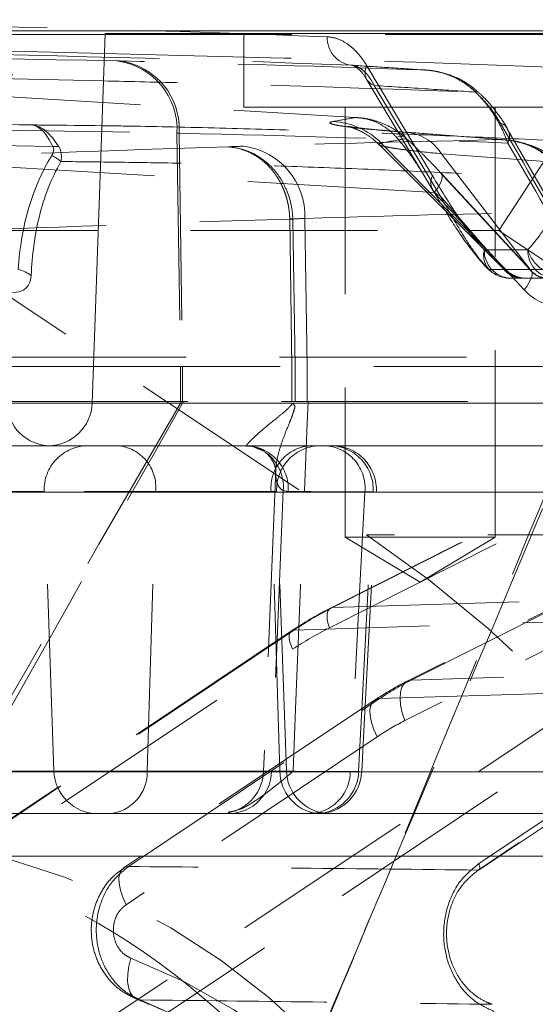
# Model space of a CAD drawing. Header units: millimetres. Extents: x 127 to 4201, y 49 to 2729.
# Tile 69 of 102: x 1369 to 1404, y 1989 to 2056. Entities that reach past the tile are written whole.
import ezdxf

# ---------------------------------------------------------------- set-up
doc = ezdxf.new("R2010")
doc.units = ezdxf.units.MM
doc.header["$LTSCALE"] = 10
doc.linetypes.add('HIDDEN', pattern=[1.905, 1.27, -0.635])

msp = doc.modelspace()

# ---------------------------------------------------------------- linework, layer by layer
at = {"color": 7, "linetype": 'HIDDEN', "lineweight": 0}
for p, q in [((1361.914, 2041.852), (1403.001, 2104.812)), ((1401.914, 2041.852), (1436.935, 2095.516)), ((1535.411, 2089.181), (1390.475, 2016.205)), ((1535.554, 2089.216), (1390.618, 2016.24)), ((1390.4, 2014.865), (1535.336, 2087.841)), ((1534.34, 2081.055), (1395.676, 2011.237)), ((1395.961, 2011.307), (1534.625, 2081.125)), ((1534.189, 2078.376), (1395.525, 2008.558)), ((1375.149, 2055.179), (1417.997, 2055.179)), ((1384.573, 2055.24), (1384.573, 2050.24)), ((1397.415, 2045.566), (1392.941, 2053.054)), ((1392.955, 2052.098), (1397.429, 2044.61)), ((1393.447, 2051.709), (1397.921, 2044.221)), ((1384.573, 2050.24), (1396.573, 2050.24)), ((1391.473, 2050.24), (1391.473, 2021.03)), ((1396.573, 2050.24), (1408.573, 2050.24)), ((1401.673, 2021.03), (1401.673, 2050.24)), ((1380.039, 2048.474), (1380.279, 2032.621)), ((1380.188, 2048.469), (1380.422, 2032.621)), ((1395.506, 2048.534), (1402.096, 2048.03)), ((1402.349, 2048.024), (1395.684, 2048.535)), ((1407.524, 2040.043), (1402.495, 2048.776)), ((1393.842, 2047.636), (1402.271, 2039.207)), ((1393.922, 2047.802), (1402.386, 2039.207)), ((1398.017, 2047.077), (1404.046, 2039.207)), ((1405.669, 2046.492), (1398.017, 2047.077)), ((1397.919, 2045.819), (1404.034, 2039.207)), ((1404.11, 2039.151), (1397.995, 2045.763)), ((1397.527, 2044.439), (1397.397, 2044.664)), ((1403.641, 2037.828), (1397.527, 2044.439)), ((1397.921, 2044.221), (1402.264, 2039.207)), ((1387.705, 2042.634), (1387.857, 2032.621)), ((1387.91, 2042.634), (1388.071, 2032.621)), ((1388.734, 2042.679), (1388.886, 2032.621)), ((1361.914, 2041.852), (1401.914, 2041.852)), ((1361.914, 2041.852), (1392.919, 2021.182)), ((1401.914, 2041.852), (1432.919, 2021.182)), ((1403.888, 2040.551), (1400.932, 2040.551)), ((1401.25, 2039.207), (1402.264, 2039.207)), ((1402.264, 2039.207), (1407.77, 2039.207)), ((1404.046, 2039.207), (1402.278, 2039.207)), ((1404.034, 2039.207), (1402.386, 2039.207)), ((1404.046, 2039.207), (1410.146, 2039.207)), ((1402.663, 2038.621), (1405.619, 2038.621)), ((1418.762, 2033.262), (1374.383, 2033.262)), ((1374.361, 2032.621), (1418.785, 2032.621)), ((1380.279, 2032.621), (1380.279, 2030.24)), ((1380.422, 2032.621), (1380.422, 2030.24)), ((1387.857, 2032.621), (1387.857, 2030.24)), ((1388.071, 2032.621), (1388.071, 2030.24)), ((1388.886, 2032.621), (1388.886, 2030.24)), ((1418.868, 2030.24), (1374.278, 2030.24)), ((1387.891, 2030.135), (1353.788, 2030.135)), ((1396.573, 2030.135), (1374.274, 2030.135)), ((1374.274, 2030.135), (1418.871, 2030.135)), ((1385.755, 2026.972), (1385.487, 2027.095)), ((1386.751, 2025.595), (1385.928, 2005.123)), ((1386.749, 2025.574), (1386.749, 2025.573)), ((1355.665, 2024.135), (1378.588, 2024.135)), ((1364.637, 2024.135), (1370.977, 2024.135)), ((1386.434, 2024.135), (1366.372, 2024.135)), ((1371.671, 2005.135), (1371.008, 2024.135)), ((1378.013, 2005.135), (1378.588, 2024.135)), ((1378.588, 2024.135), (1386.785, 2024.135)), ((1387.04, 2005.135), (1386.434, 2024.135)), ((1387.478, 2005.135), (1386.814, 2024.135)), ((1387.603, 2024.123), (1387.266, 2024.19)), ((1391.473, 2021.03), (1396.573, 2021.03)), ((1391.473, 2021.03), (1396.573, 2017.966)), ((1432.919, 2021.182), (1392.919, 2021.182)), ((1396.573, 2021.03), (1401.673, 2021.03)), ((1396.573, 2017.966), (1401.673, 2021.03)), ((1390.618, 2016.24), (1418.876, 2017.134)), ((1368.805, 1983.896), (1416.248, 2015.6)), ((1416.248, 2015.6), (1387.989, 2014.706)), ((1387.819, 2014.655), (1340.419, 1982.979)), ((1387.989, 2014.706), (1340.588, 1983.03)), ((1417.661, 2014.302), (1370.218, 1982.598)), ((1340.502, 1981.732), (1387.902, 2013.408)), ((1421.291, 2012.109), (1395.961, 2011.307)), ((1393.814, 2010.055), (1419.144, 2010.856)), ((1419.144, 2010.856), (1400.518, 1998.409)), ((1400.547, 1998.842), (1419.172, 2011.289)), ((1400.574, 1998.426), (1419.2, 2010.873)), ((1393.474, 2009.953), (1376.411, 1998.55)), ((1376.75, 1998.651), (1393.814, 2010.055)), ((1393.641, 2007.458), (1376.577, 1996.055)), ((1378.013, 2005.135), (1355.09, 2005.135)), ((1364.899, 2005.135), (1371.671, 2005.135)), ((1366.96, 2005.135), (1387.04, 2005.135)), ((1378.013, 2005.135), (1387.432, 2005.135)), ((1389.959, 2002.278), (1389.956, 2002.283))]:
    msp.add_line(p, q, dxfattribs=at)
at = {"color": 7, "linetype": 'Continuous', "lineweight": 15}
for p, q in [((1452.293, 2055.434), (1310.937, 2055.434)), ((1325.571, 2055.179), (1375.149, 2055.179)), ((1375.151, 2055.24), (1374.274, 2030.135)), ((1375.151, 2055.24), (1396.573, 2055.24)), ((1396.573, 2055.24), (1417.995, 2055.24)), ((1371.604, 2047.564), (1348.945, 2048.031)), ((1374.383, 2033.262), (1368.396, 2033.262)), ((1368.407, 2032.621), (1374.361, 2032.621)), ((1374.278, 2030.24), (1368.475, 2030.24))]:
    msp.add_line(p, q, dxfattribs=at)
at = {"color": 8, "linetype": 'Continuous', "lineweight": 15}
for p, q in [((1325.571, 2055.179), (1375.104, 2053.884)), ((1375.039, 2052.021), (1316.664, 2053.427)), ((1368.478, 2030.135), (1374.274, 2030.135)), ((1374.274, 2030.135), (1418.871, 2030.135)), ((1494.762, 1999.345), (1317.756, 1999.345))]:
    msp.add_line(p, q, dxfattribs=at)
at = {"color": 7, "linetype": 'HIDDEN', "lineweight": 0, "flags": 128}
for points in [[(1364.871, 2051.161), (1373.524, 2050.644), (1392.145, 2049.53)], [(1400.325, 2051.263), (1400.365, 2051.302), (1400.394, 2051.329), (1400.414, 2051.345), (1400.423, 2051.349), (1400.422, 2051.342), (1400.41, 2051.322), (1400.388, 2051.291), (1400.356, 2051.249)], [(1394.967, 2048.179), (1395.084, 2048.222), (1395.193, 2048.25), (1395.292, 2048.263), (1395.382, 2048.261), (1395.461, 2048.244), (1395.528, 2048.213), (1395.583, 2048.168), (1395.625, 2048.108)], [(1397.527, 2044.439), (1381.337, 2045.408), (1364.802, 2046.396)], [(1397.919, 2045.819), (1398.01, 2045.745), (1398.06, 2045.635), (1398.07, 2045.492), (1398.037, 2045.32), (1397.965, 2045.123), (1397.853, 2044.906), (1397.706, 2044.677), (1397.527, 2044.439)], [(1404.034, 2039.207), (1404.125, 2039.133), (1404.175, 2039.023), (1404.184, 2038.88), (1404.152, 2038.708), (1404.079, 2038.511), (1403.968, 2038.295), (1403.82, 2038.065), (1403.641, 2037.828)], [(1380.339, 2030.24), (1374.732, 2020.54), (1361.991, 1998.501), (1347.744, 1973.852)], [(1387.938, 2005.135), (1388.107, 2009.36), (1388.419, 2017.127), (1388.887, 2028.776), (1388.946, 2030.24)], [(1387.266, 2024.19), (1386.821, 2013.49), (1386.651, 2009.416), (1386.473, 2005.124)], [(1392.813, 2024.081), (1392.455, 2017.24), (1391.817, 2005.081)], [(1392.389, 2005.095), (1392.629, 2009.741), (1393.017, 2017.241), (1393.371, 2024.095)], [(1392.595, 2005.08), (1392.717, 2007.409), (1393.589, 2024.08)], [(1392.919, 2021.182), (1397.147, 2018.152), (1401.199, 2014.816), (1405.058, 2011.189), (1408.708, 2007.285), (1412.136, 2003.119), (1415.326, 1998.71), (1418.267, 1994.074), (1420.945, 1989.232), (1423.35, 1984.201), (1425.472, 1979.004), (1427.303, 1973.661), (1428.834, 1968.195), (1430.061, 1962.626), (1430.977, 1956.978), (1431.579, 1951.275), (1431.865, 1945.538), (1431.833, 1939.793), (1431.484, 1934.061), (1430.819, 1928.367), (1429.84, 1922.733), (1428.552, 1917.183), (1426.96, 1911.739), (1425.071, 1906.424), (1422.891, 1901.258), (1420.431, 1896.264), (1417.699, 1891.461), (1414.708, 1886.87), (1411.469, 1882.507), (1407.996, 1878.393), (1404.302, 1874.543), (1400.403, 1870.973), (1397.032, 1868.24)], [(1390.4, 2014.865), (1390.314, 2015.131), (1390.259, 2015.386), (1390.238, 2015.622), (1390.251, 2015.829), (1390.298, 2016), (1390.377, 2016.129), (1390.485, 2016.21), (1390.618, 2016.24)], [(1387.902, 2013.408), (1387.791, 2013.659), (1387.712, 2013.9), (1387.668, 2014.122), (1387.661, 2014.318), (1387.692, 2014.48), (1387.759, 2014.601), (1387.859, 2014.677), (1387.989, 2014.706)], [(1395.961, 2011.307), (1395.695, 2011.246), (1395.479, 2011.084), (1395.321, 2010.827), (1395.228, 2010.485), (1395.201, 2010.071), (1395.244, 2009.599), (1395.353, 2009.088), (1395.525, 2008.558)], [(1393.641, 2007.458), (1393.418, 2007.959), (1393.26, 2008.442), (1393.173, 2008.887), (1393.159, 2009.278), (1393.22, 2009.602), (1393.353, 2009.844), (1393.554, 2009.997), (1393.814, 2010.055)], [(1357.013, 1885.74), (1360.92, 1885.917), (1364.803, 1886.448), (1368.638, 1887.329), (1372.401, 1888.554), (1376.069, 1890.117), (1379.62, 1892.007), (1383.032, 1894.213), (1386.283, 1896.721), (1389.353, 1899.517), (1392.224, 1902.581), (1394.879, 1905.897), (1397.299, 1909.442), (1399.471, 1913.196), (1401.382, 1917.136), (1403.019, 1921.236), (1404.372, 1925.471), (1405.434, 1929.817), (1406.196, 1934.245), (1406.656, 1938.729), (1406.809, 1943.24), (1406.656, 1947.751), (1406.196, 1952.235), (1405.434, 1956.663), (1404.372, 1961.008), (1403.019, 1965.244), (1401.382, 1969.344), (1399.471, 1973.284), (1397.299, 1977.038), (1394.879, 1980.583), (1392.224, 1983.899), (1389.353, 1986.963), (1386.283, 1989.758), (1383.032, 1992.267), (1379.62, 1994.473), (1376.069, 1996.363), (1372.401, 1997.926), (1368.638, 1999.151), (1364.803, 2000.032), (1360.92, 2000.563), (1357.013, 2000.74), (1353.106, 2000.563), (1349.223, 2000.032), (1345.388, 1999.151), (1341.625, 1997.926), (1337.957, 1996.363), (1334.406, 1994.473), (1330.994, 1992.267), (1327.743, 1989.758), (1324.673, 1986.963), (1321.802, 1983.899), (1319.147, 1980.583), (1316.727, 1977.038), (1314.555, 1973.284), (1312.644, 1969.344), (1311.007, 1965.244), (1309.654, 1961.008), (1308.592, 1956.663), (1307.83, 1952.235), (1307.37, 1947.751), (1307.217, 1943.24), (1307.37, 1938.729), (1307.83, 1934.245), (1308.592, 1929.817), (1309.654, 1925.471), (1311.007, 1921.236), (1312.644, 1917.136), (1314.555, 1913.196), (1316.727, 1909.442), (1319.147, 1905.897), (1321.802, 1902.581), (1324.673, 1899.517), (1327.743, 1896.721), (1330.994, 1894.213), (1334.406, 1892.007), (1337.957, 1890.117), (1341.625, 1888.554), (1345.388, 1887.329), (1349.223, 1886.448), (1353.106, 1885.917), (1357.013, 1885.74)], [(1400.547, 1998.842), (1400.584, 1998.758), (1400.61, 1998.678), (1400.625, 1998.604), (1400.627, 1998.538), (1400.617, 1998.484), (1400.595, 1998.444), (1400.574, 1998.426)], [(1376.577, 1996.055), (1376.355, 1996.556), (1376.196, 1997.038), (1376.109, 1997.484), (1376.095, 1997.875), (1376.156, 1998.198), (1376.29, 1998.441), (1376.49, 1998.594), (1376.75, 1998.651)], [(1400.574, 1998.426), (1400.561, 1998.419), (1400.518, 1998.409)], [(1376.892, 1992.429), (1376.76, 1991.881), (1376.69, 1991.353), (1376.683, 1990.865), (1376.741, 1990.437), (1376.861, 1990.083), (1377.038, 1989.817), (1377.266, 1989.65), (1377.537, 1989.587)], [(1376.892, 1992.429), (1380.451, 1990.848), (1383.881, 1988.925), (1387.158, 1986.672), (1390.257, 1984.107), (1393.157, 1981.248), (1395.836, 1978.115), (1398.276, 1974.731), (1400.459, 1971.121), (1402.369, 1967.31), (1403.993, 1963.326), (1405.318, 1959.197), (1406.335, 1954.954), (1407.038, 1950.626), (1407.42, 1946.245), (1407.479, 1941.842), (1407.214, 1937.45), (1406.629, 1933.099)], [(1405.555, 1933.685), (1406.107, 1937.784), (1406.356, 1941.923), (1406.3, 1946.071), (1405.94, 1950.199), (1405.279, 1954.277), (1404.32, 1958.275), (1403.071, 1962.165), (1401.542, 1965.919), (1399.742, 1969.51), (1397.685, 1972.911), (1395.386, 1976.1), (1392.862, 1979.051), (1390.129, 1981.745), (1387.209, 1984.162), (1384.122, 1986.284), (1380.89, 1988.097), (1377.537, 1989.587)]]:
    msp.add_lwpolyline(points, dxfattribs=at)
at = {"color": 7, "linetype": 'HIDDEN', "lineweight": 0}
for centre, radius, start, end in [((1392.117, 2054.937), 1.864, 177.58097, 262.77001), ((1375.345, 2048.72), 4.701, 357.00748, 82.50642), ((1375.536, 2048.761), 4.662, 356.40637, 81.78676), ((1393.768, 2052.597), 0.944, 151.10614, 250.16239), ((1390.411, 2044.322), 4.943, 44.75116, 87.33495), ((1401.667, 2048.263), 0.979, 331.83377, 69.48711), ((1395.368, 2045.405), 3.132, 32.25352, 87.48461), ((1383.965, 2042.853), 4.772, 357.90788, 82.54984), ((1398.242, 2045.109), 0.944, 151.10633, 250.16241), ((1402.336, 2040.173), 1.454, 164.91488, 221.6363), ((1402.801, 2040.486), 1.87, 177.99109, 265.78011), ((1405.757, 2040.486), 1.87, 177.99177, 265.77942), ((1406.231, 2041.244), 2.443, 196.47651, 236.5048), ((1402.662, 2040.621), 2, 225, 270), ((1402.664, 2040.62), 1.999, 224.98897, 269.99892), ((1403.513, 2040.247), 1.626, 219.75567, 269.12126), ((1403.685, 2040.621), 2, 225, 270), ((1403.782, 2040.576), 1.955, 224.45275, 269.92344), ((1405.176, 2040.002), 1.382, 215.13154, 268.06707), ((1386.703, 2029.005), 1.64, 33.87632, 43.57125), ((1374.006, 2024.24), 3, 90, 182), ((1375.765, 2024.412), 2.837, 354.39531, 85.41675), ((1384.657, 2024.29), 2.951, 356.75343, 88.83222), ((1389.315, 2024.354), 2.89, 92.81367, 184.33666), ((1389.812, 2024.24), 3, 90, 182), ((1389.931, 2024.349), 2.895, 354.68932, 87.12134), ((1390.408, 2024.272), 2.968, 356.58903, 89.23993), ((1390.594, 2024.24), 3, 356.61727, 90.00687), ((1384.355, 2024.416), 2.92, 355.56746, 52.47378), ((1374.669, 2005.24), 3, 182, 270), ((1375.21, 2005.037), 2.805, 274.22005, 2.00892), ((1382.931, 2005.24), 3, 281.31798, 357.94581), ((1383.531, 2005.182), 2.942, 271.02444, 358.87995), ((1389.942, 2005.124), 2.902, 179.76877, 261.18384), ((1390.476, 2005.24), 3, 182, 260.12155), ((1388.922, 2005.118), 2.896, 278.67295, 359.26833), ((1389.415, 2005.21), 2.977, 280.4678, 357.78633), ((1389.599, 2005.24), 3, 277.04985, 356.61537)]:
    msp.add_arc(centre, radius, start, end, dxfattribs=at)
at = {"color": 7, "linetype": 'Continuous', "lineweight": 15}
for centre, radius, start, end in [((1370.383, 2044.554), 2.658, 48.30906, 64.50154), ((1371.776, 2045.515), 2.056, 83.55963, 94.80927), ((1368.742, 2036.961), 2.301, 52.75305, 77.43702), ((1371.432, 2030.194), 2.954, 181.13787, 269.19072), ((1371.276, 2030.24), 3, 270, 358)]:
    msp.add_arc(centre, radius, start, end, dxfattribs=at)
msp.add_ellipse((1391.413, 2025.992), major_axis=(-16.726, 24.304), ratio=0.601881, start_param=0.256143, end_param=0.651785, dxfattribs=at)
at = {"color": 7, "linetype": 'HIDDEN', "lineweight": 0}
for centre, major_axis, ratio, start_param, end_param in [((1405.239, 2040.621), (-0.049, 2), 0.858267, 2.335166, 3.120564), ((1406.239, 2040.656), (-0.086, 3.999), 0.921541, 2.336473, 3.121871), ((1401.017, 1988.737), (-0.058, 30.003), 0.866151, 0.409459, 0.522888), ((1400.267, 1988.737), (-0.012, 28.503), 0.865947, 0.410769, 0.524198), ((1404.469, 1988.847), (-0.102, 24.502), 0.866445, 0.407553, 0.520982), ((1402.969, 1988.847), (-0.009, 21.503), 0.865947, 0.410769, 0.524198)]:
    msp.add_ellipse(centre, major_axis=major_axis, ratio=ratio, start_param=start_param, end_param=end_param, dxfattribs=at)
msp.add_ellipse((1351.691, 1943.24), major_axis=(3.994, 57.396), ratio=0.864974, dxfattribs=at)
for points, knots in [([(1392.573, 1688.665), (1393.772, 1690.155), (1398.547, 1696.093), (1406.521, 1706.886), (1416.124, 1721.344), (1425.122, 1736.489), (1433.497, 1752.27), (1441.274, 1768.618), (1448.676, 1785.916), (1455.672, 1804.144), (1462.295, 1823.251), (1469.462, 1845.849), (1477.076, 1871.959), (1488.674, 1914.134), (1499.407, 1951.961), (1508.874, 1985.593), (1513.323, 2002.531), (1517.334, 2019.61), (1520.402, 2035.238), (1522.583, 2049.367), (1523.976, 2061.948), (1524.735, 2074.744), (1524.707, 2087.716), (1523.909, 2100.797), (1522.527, 2112.596), (1520.811, 2123.103), (1518.964, 2132.363), (1516.832, 2141.56), (1513.434, 2154.205), (1509.828, 2167.071), (1505.425, 2179.928), (1500.691, 2190.449), (1497.442, 2197.947), (1495.535, 2202.346)], [0, 0, 0, 0, 0.011023, 0.04392, 0.076841, 0.10974, 0.143417, 0.177116, 0.210801, 0.247968, 0.285151, 0.322329, 0.37839, 0.434456, 0.562167, 0.594139, 0.626126, 0.658091, 0.690035, 0.71294, 0.735855, 0.758746, 0.782409, 0.806102, 0.829772, 0.846903, 0.864036, 0.881264, 0.898494, 0.935786, 0.954547, 0.973336, 1, 1, 1, 1]), ([(1493.29, 2154.304), (1493.433, 2153.811), (1493.722, 2152.822), (1494.436, 2150.561), (1495.433, 2147.347), (1496.561, 2143.342), (1497.663, 2139.262), (1498.805, 2135.131), (1499.893, 2131.197), (1500.919, 2127.477), (1501.845, 2124.108), (1502.665, 2121.062), (1503.391, 2118.28), (1504.122, 2115.355), (1504.841, 2112.261), (1505.435, 2109.38), (1505.878, 2106.867), (1506.189, 2104.749), (1506.397, 2102.754), (1506.492, 2100.928), (1506.499, 2099.536), (1506.45, 2098.148), (1506.338, 2096.403), (1506.15, 2094.207), (1505.853, 2091.394), (1505.486, 2088.414), (1505.11, 2085.697), (1504.808, 2083.646), (1504.469, 2081.441), (1503.999, 2078.546), (1503.254, 2074.317), (1502.243, 2069.1), (1500.913, 2062.862), (1499.233, 2055.671), (1497.243, 2047.826), (1494.65, 2038.288), (1491.452, 2027.29), (1487.629, 2014.842), (1483.654, 2002.313), (1479.606, 1989.731), (1475.569, 1977.133), (1471.682, 1964.736), (1468.055, 1952.709), (1464.809, 1941.31), (1461.965, 1930.609), (1459.764, 1921.927), (1458.086, 1915.144), (1456.903, 1910.312), (1455.921, 1906.278), (1455.193, 1903.286), (1454.598, 1900.843), (1453.987, 1898.339), (1453.195, 1895.099), (1452.189, 1891.016), (1450.961, 1886.099), (1449.499, 1880.361), (1447.733, 1873.645), (1445.736, 1866.393), (1443.605, 1859.086), (1441.521, 1852.361), (1439.514, 1846.253), (1437.568, 1840.656), (1435.709, 1835.583), (1433.967, 1831.053), (1432.402, 1827.153), (1430.944, 1823.643), (1429.377, 1819.988), (1427.546, 1815.868), (1425.383, 1811.186), (1422.874, 1805.974), (1419.957, 1800.173), (1416.692, 1793.967), (1413.313, 1787.832), (1410.126, 1782.275), (1407.356, 1777.604), (1405.019, 1773.766), (1402.897, 1770.355), (1400.748, 1766.967), (1398.36, 1763.281), (1395.313, 1758.684), (1391.478, 1753.066), (1386.714, 1746.341), (1381.295, 1738.992), (1375.203, 1731.08), (1368.639, 1722.94), (1361.888, 1714.95), (1355.236, 1707.415), (1349.504, 1701.184), (1344.702, 1696.127), (1340.817, 1692.13), (1337.044, 1688.334), (1333.535, 1684.877), (1330.381, 1681.826), (1327.809, 1679.378), (1325.853, 1677.541), (1324.27, 1676.065), (1322.565, 1674.488), (1320.323, 1672.435), (1317.466, 1669.854), (1314.153, 1666.908), (1310.406, 1663.636), (1306.249, 1660.076), (1301.547, 1656.132), (1296.275, 1651.813), (1290.516, 1647.209), (1282.255, 1640.786), (1274.74, 1635.095), (1269.196, 1631.154), (1268.007, 1630.309)], [0, 0, 0, 0, 0.002862, 0.005748, 0.011946, 0.019196, 0.027135, 0.034719, 0.041931, 0.048769, 0.055211, 0.060099, 0.064782, 0.069609, 0.075076, 0.080579, 0.084165, 0.08766, 0.091572, 0.094539, 0.097497, 0.100185, 0.102554, 0.106224, 0.111011, 0.116625, 0.12128, 0.124712, 0.126954, 0.132609, 0.140011, 0.149171, 0.160106, 0.172832, 0.18695, 0.201236, 0.222718, 0.244353, 0.266102, 0.287918, 0.309744, 0.331446, 0.352057, 0.37177, 0.390028, 0.406878, 0.416162, 0.424666, 0.431537, 0.43674, 0.439927, 0.443978, 0.449472, 0.456399, 0.464746, 0.474498, 0.485641, 0.499037, 0.511635, 0.523217, 0.533803, 0.543415, 0.552564, 0.560651, 0.56769, 0.573718, 0.580189, 0.587941, 0.596447, 0.606131, 0.617013, 0.629113, 0.641489, 0.65246, 0.661701, 0.66918, 0.675371, 0.682065, 0.689427, 0.69748, 0.709778, 0.723522, 0.738734, 0.75544, 0.773428, 0.790957, 0.807668, 0.823551, 0.833105, 0.842327, 0.851212, 0.859627, 0.866708, 0.872922, 0.877188, 0.879975, 0.883608, 0.888655, 0.894986, 0.902619, 0.910552, 0.91956, 0.929666, 0.940894, 0.953273, 0.966164, 0.992744, 1, 1, 1, 1]), ([(1179.117, 1459.466), (1187.831, 1463.864), (1205.115, 1472.587), (1230.637, 1486.046), (1255.52, 1499.682), (1279.685, 1513.548), (1301.443, 1526.681), (1320.868, 1539.012), (1338.07, 1550.465), (1354.673, 1562.106), (1370.643, 1573.946), (1385.947, 1585.995), (1400.548, 1598.264), (1414.413, 1610.766), (1427.506, 1623.51), (1439.793, 1636.507), (1451.167, 1649.689), (1461.614, 1663.061), (1471.12, 1676.631), (1479.883, 1690.477), (1488.622, 1705.586), (1497.364, 1722.028), (1506.234, 1739.862), (1515.004, 1758.195), (1523.933, 1777.056), (1533.289, 1796.473), (1543.3, 1816.478), (1552.454, 1833.54), (1560.017, 1847.648), (1565.668, 1858.571), (1571.038, 1869.638), (1575.956, 1880.846), (1580.255, 1892.192), (1583.523, 1902.876), (1585.799, 1912.84), (1587.205, 1922.032), (1587.849, 1931.301), (1587.65, 1940.647), (1586.505, 1950.061), (1584.318, 1960.221), (1580.982, 1971.124), (1576.448, 1982.73), (1571.102, 1994.341), (1565.117, 2005.938), (1558.663, 2017.505), (1551.912, 2029.023), (1544.185, 2041.887), (1535.688, 2056.013), (1526.833, 2071.37), (1518.932, 2086.536), (1511.555, 2102.37), (1504.823, 2118.872), (1499.438, 2133.83), (1496.707, 2142.969), (1495.687, 2146.384)], [0, 0, 0, 0, 0.03005, 0.059601, 0.088617, 0.117066, 0.144932, 0.166414, 0.187538, 0.208315, 0.228764, 0.248913, 0.268799, 0.28847, 0.307984, 0.32741, 0.346829, 0.365983, 0.385319, 0.404958, 0.424998, 0.449657, 0.475072, 0.501292, 0.528348, 0.556264, 0.58507, 0.614769, 0.630238, 0.645727, 0.661141, 0.676396, 0.691421, 0.706167, 0.717546, 0.728747, 0.739796, 0.750739, 0.761645, 0.772593, 0.78609, 0.799794, 0.813716, 0.827831, 0.84209, 0.856424, 0.870752, 0.890288, 0.909436, 0.928041, 0.946143, 0.967161, 0.987728, 1, 1, 1, 1]), ([(1390.255, 2055.015), (1379.605, 2055.429), (1368.958, 2055.723), (1347.672, 2056.021), (1337.033, 2056.025), (1326.398, 2055.883)], [0, 0, 0, 0, 0.5, 0.5, 1, 1, 1, 1]), ([(1392.941, 2053.054), (1392.751, 2053.372), (1392.549, 2053.649), (1392.232, 2054.008), (1392.123, 2054.119), (1391.901, 2054.322), (1391.787, 2054.415), (1391.443, 2054.661), (1391.21, 2054.785), (1390.737, 2054.958), (1390.496, 2055.006), (1390.255, 2055.015)], [0, 0, 0, 0, 0.25, 0.25, 0.375, 0.375, 0.5, 0.5, 0.75, 0.75, 1, 1, 1, 1]), ([(1328.046, 2053.956), (1338.675, 2054.098), (1349.31, 2054.094), (1370.59, 2053.795), (1381.235, 2053.501), (1391.883, 2053.088)], [0, 0, 0, 0, 0.5, 0.5, 1, 1, 1, 1]), ([(1375.104, 2053.884), (1379.756, 2053.771), (1394.087, 2053.422), (1408.416, 2052.837), (1418.092, 2052.441)], [0, 0, 0, 0, 0.324666, 1, 1, 1, 1]), ([(1391.883, 2053.088), (1392.017, 2053.084), (1392.153, 2053.053), (1392.423, 2052.937), (1392.557, 2052.853), (1392.824, 2052.625), (1392.956, 2052.482), (1393.208, 2052.141), (1393.33, 2051.942), (1393.447, 2051.709)], [0, 0, 0, 0, 0.25, 0.25, 0.5, 0.5, 0.75, 0.75, 1, 1, 1, 1]), ([(1391.883, 2053.088), (1392.689, 2053.036), (1393.495, 2052.984), (1394.302, 2052.932), (1395.161, 2052.876), (1396.02, 2052.82), (1396.879, 2052.763)], [0.002083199, 0.002083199, 0.002083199, 0.002083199, 0.006661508, 0.006661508, 0.006661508, 0.011532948, 0.011532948, 0.011532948, 0.011532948]), ([(1391.913, 2053.083), (1391.918, 2053.084), (1391.961, 2053.091), (1392.063, 2053.06), (1392.386, 2052.841), (1392.717, 2052.505), (1392.908, 2052.157), (1392.952, 2052.077)], [0, 0, 0, 0, 0.045007, 0.362128, 0.629177, 0.915065, 1, 1, 1, 1]), ([(1400.325, 2051.263), (1400.094, 2051.491), (1399.846, 2051.692), (1399.318, 2052.047), (1399.036, 2052.202), (1398.447, 2052.457), (1398.143, 2052.557), (1397.675, 2052.666), (1397.517, 2052.696), (1397.199, 2052.74), (1397.037, 2052.755), (1396.879, 2052.763)], [0, 0, 0, 0, 0.25, 0.25, 0.5, 0.5, 0.75, 0.75, 0.875, 0.875, 1, 1, 1, 1]), ([(1400.356, 2051.249), (1400.124, 2051.478), (1399.873, 2051.68), (1399.34, 2052.038), (1399.055, 2052.193), (1398.461, 2052.451), (1398.154, 2052.552), (1397.682, 2052.663), (1397.522, 2052.693), (1397.202, 2052.739), (1397.039, 2052.755), (1396.879, 2052.763)], [0, 0, 0, 0, 0.25, 0.25, 0.5, 0.5, 0.75, 0.75, 0.875, 0.875, 1, 1, 1, 1]), ([(1400.412, 2051.337), (1400.306, 2051.433), (1399.893, 2051.812), (1399.012, 2052.294), (1397.913, 2052.665), (1397.18, 2052.735), (1396.879, 2052.763)], [0, 0, 0, 0, 0.1107122, 0.4325892, 0.766746, 1, 1, 1, 1]), ([(1418.158, 2050.565), (1405.669, 2051.065), (1391.296, 2051.641), (1376.922, 2051.977), (1375.039, 2052.021)], [0, 0, 0, 0, 0.868936, 1, 1, 1, 1]), ([(1400.325, 2051.263), (1399.251, 2051.334), (1398.178, 2051.405), (1397.106, 2051.474), (1395.885, 2051.554), (1394.666, 2051.632), (1393.447, 2051.709)], [0.00093731, 0.00093731, 0.00093731, 0.00093731, 0.00701746, 0.00701746, 0.00701746, 0.01393584, 0.01393584, 0.01393584, 0.01393584]), ([(1402.01, 2049.18), (1401.818, 2049.512), (1401.592, 2049.851), (1401.177, 2050.38), (1401.025, 2050.561), (1400.695, 2050.917), (1400.516, 2051.095), (1400.325, 2051.263)], [0, 0, 0, 0, 0.5, 0.5, 0.75, 0.75, 1, 1, 1, 1]), ([(1400.356, 2051.249), (1400.612, 2050.999), (1400.852, 2050.728), (1401.292, 2050.168), (1401.496, 2049.874), (1401.858, 2049.285), (1402.018, 2048.989), (1402.302, 2048.396), (1402.426, 2048.096), (1402.53, 2047.801)], [0, 0, 0, 0, 0.25, 0.25, 0.5, 0.5, 0.75, 0.75, 1, 1, 1, 1]), ([(1402.507, 2048.77), (1402.441, 2048.887), (1402.199, 2049.311), (1401.688, 2050.016), (1401.045, 2050.781), (1400.591, 2051.183), (1400.414, 2051.34)], [0, 0, 0, 0, 0.137114, 0.497544, 0.804486, 1, 1, 1, 1]), ([(1374.932, 2048.975), (1375.557, 2048.968), (1378.024, 2048.939), (1382.926, 2048.824), (1389.438, 2048.634), (1396.179, 2048.389), (1402.912, 2048.102), (1409.421, 2047.782), (1414.621, 2047.498), (1417.359, 2047.322), (1418.273, 2047.263)], [0, 0, 0, 0, 0.049384, 0.194993, 0.341125, 0.487258, 0.633693, 0.780131, 0.926549, 1, 1, 1, 1]), ([(1390.641, 2049.26), (1390.432, 2049.221), (1390.383, 2049.176), (1390.521, 2049.11), (1390.558, 2049.097), (1390.653, 2049.069), (1390.71, 2049.055), (1390.91, 2049.012), (1391.081, 2048.982), (1391.498, 2048.919), (1391.744, 2048.887), (1392.171, 2048.837), (1392.323, 2048.82), (1392.645, 2048.785), (1392.813, 2048.768), (1393.699, 2048.68), (1394.536, 2048.608), (1395.506, 2048.534)], [0, 0, 0, 0, 0.25, 0.25, 0.3125, 0.3125, 0.375, 0.375, 0.5, 0.5, 0.625, 0.625, 0.6875, 0.6875, 0.75, 0.75, 1, 1, 1, 1]), ([(1394.967, 2048.179), (1394.776, 2048.396), (1394.572, 2048.586), (1394.137, 2048.916), (1393.904, 2049.058), (1393.424, 2049.287), (1393.175, 2049.374), (1392.793, 2049.464), (1392.665, 2049.487), (1392.406, 2049.519), (1392.274, 2049.528), (1392.145, 2049.53)], [0, 0, 0, 0, 0.25, 0.25, 0.5, 0.5, 0.75, 0.75, 0.875, 0.875, 1, 1, 1, 1]), ([(1395.625, 2048.108), (1395.389, 2048.329), (1395.136, 2048.525), (1394.598, 2048.866), (1394.312, 2049.014), (1393.719, 2049.255), (1393.413, 2049.348), (1392.942, 2049.448), (1392.784, 2049.474), (1392.466, 2049.513), (1392.304, 2049.525), (1392.145, 2049.53)], [0, 0, 0, 0, 0.25, 0.25, 0.5, 0.5, 0.75, 0.75, 0.875, 0.875, 1, 1, 1, 1]), ([(1395.378, 2048.553), (1395.178, 2048.568), (1394.447, 2048.623), (1393.448, 2048.715), (1392.475, 2048.816), (1391.892, 2048.891), (1391.63, 2048.934), (1391.61, 2048.941), (1391.771, 2048.903), (1392.122, 2048.792), (1392.654, 2048.553), (1393.272, 2048.179), (1393.65, 2047.806), (1393.833, 2047.624)], [0, 0, 0, 0, 0.0629056, 0.2306829, 0.3949895, 0.5305851, 0.6391939, 0.7170525, 0.777298, 0.8310216, 0.883269, 0.9431995, 1, 1, 1, 1]), ([(1398.017, 2047.077), (1397.214, 2047.151), (1396.519, 2047.223), (1395.634, 2047.328), (1395.364, 2047.363), (1394.889, 2047.43), (1394.682, 2047.462), (1394.331, 2047.525), (1394.186, 2047.555), (1393.958, 2047.612), (1393.875, 2047.64), (1393.726, 2047.718), (1393.758, 2047.764), (1393.922, 2047.802)], [0, 0, 0, 0, 0.25, 0.25, 0.375, 0.375, 0.5, 0.5, 0.625, 0.625, 0.75, 0.75, 1, 1, 1, 1]), ([(1396.892, 2045.509), (1396.624, 2045.933), (1396.099, 2046.764), (1395.424, 2047.65), (1395.056, 2048.076), (1394.967, 2048.179)], [0, 0, 0, 0, 0.4402767, 0.8641306, 1, 1, 1, 1]), ([(1395.625, 2048.108), (1395.82, 2047.935), (1396.02, 2047.748), (1396.418, 2047.367), (1396.618, 2047.17), (1397.199, 2046.585), (1397.567, 2046.2), (1397.919, 2045.819)], [0, 0, 0, 0, 0.25, 0.25, 0.5, 0.5, 1, 1, 1, 1]), ([(1405.88, 2046.581), (1405.783, 2046.668), (1405.379, 2047.034), (1404.509, 2047.508), (1403.322, 2047.924), (1402.488, 2047.997), (1402.088, 2048.032)], [0, 0, 0, 0, 0.094178, 0.394793, 0.709851, 1, 1, 1, 1]), ([(1405.669, 2046.492), (1405.432, 2046.734), (1405.175, 2046.946), (1404.627, 2047.319), (1404.332, 2047.479), (1403.722, 2047.74), (1403.407, 2047.84), (1402.92, 2047.946), (1402.757, 2047.974), (1402.428, 2048.013), (1402.26, 2048.026), (1402.096, 2048.03)], [0, 0, 0, 0, 0.25, 0.25, 0.5, 0.5, 0.75, 0.75, 0.875, 0.875, 1, 1, 1, 1]), ([(1405.857, 2046.427), (1405.607, 2046.673), (1405.337, 2046.891), (1404.759, 2047.273), (1404.449, 2047.439), (1403.807, 2047.71), (1403.475, 2047.817), (1402.963, 2047.931), (1402.791, 2047.962), (1402.445, 2048.008), (1402.269, 2048.023), (1402.096, 2048.03)], [0, 0, 0, 0, 0.25, 0.25, 0.5, 0.5, 0.75, 0.75, 0.875, 0.875, 1, 1, 1, 1]), ([(1387.705, 2042.637), (1387.703, 2042.711), (1387.698, 2042.858), (1387.679, 2043.08), (1387.652, 2043.303), (1387.616, 2043.526), (1387.571, 2043.749), (1387.517, 2043.971), (1387.453, 2044.192), (1387.379, 2044.411), (1387.297, 2044.628), (1387.204, 2044.842), (1387.102, 2045.052), (1386.99, 2045.258), (1386.869, 2045.46), (1386.739, 2045.656), (1386.599, 2045.846), (1386.296, 2046.219), (1385.73, 2046.76), (1385.026, 2047.167), (1384.267, 2047.448), (1383.831, 2047.503), (1383.517, 2047.542)], [0, 0, 0, 0, 0.029403, 0.059057, 0.08896, 0.119114, 0.149518, 0.180172, 0.211076, 0.24223, 0.273635, 0.30529, 0.337195, 0.36935, 0.401756, 0.434412, 0.467318, 0.500474, 0.637206, 0.800324, 0.856341, 1, 1, 1, 1]), ([(1383.517, 2047.542), (1384.085, 2047.512), (1384.652, 2047.365), (1385.705, 2046.847), (1386.182, 2046.484), (1386.787, 2045.81), (1386.97, 2045.565), (1387.29, 2045.043), (1387.427, 2044.766), (1387.767, 2043.9), (1387.893, 2043.278), (1387.91, 2042.646)], [0, 0, 0, 0, 0.249704, 0.249704, 0.499548, 0.499548, 0.624393, 0.624393, 0.749239, 0.749239, 1, 1, 1, 1]), ([(1418.367, 2044.582), (1418.313, 2044.586), (1416.832, 2044.708), (1413.297, 2044.948), (1407.893, 2045.289), (1402.049, 2045.608), (1396.047, 2045.896), (1390.025, 2046.14), (1384.189, 2046.333), (1379.032, 2046.463), (1376.122, 2046.498), (1374.846, 2046.513)], [0, 0, 0, 0, 0.004781, 0.1328, 0.260819, 0.388964, 0.517106, 0.645044, 0.77298, 0.90048, 1, 1, 1, 1]), ([(1400.932, 2040.551), (1400.604, 2040.866), (1400.294, 2041.235), (1399.69, 2042.019), (1399.397, 2042.437), (1398.53, 2043.727), (1397.97, 2044.638), (1397.415, 2045.566)], [0, 0, 0, 0, 0.25, 0.25, 0.5, 0.5, 1, 1, 1, 1]), ([(1407.102, 2045.566), (1406.604, 2044.637), (1406.097, 2043.725), (1405.308, 2042.434), (1405.04, 2042.017), (1404.484, 2041.233), (1404.196, 2040.865), (1403.888, 2040.551)], [0, 0, 0, 0, 0.5, 0.5, 0.75, 0.75, 1, 1, 1, 1]), ([(1397.43, 2044.613), (1397.687, 2044.18), (1398.355, 2043.056), (1399.367, 2041.427), (1400.474, 2040.034), (1401.098, 2039.294), (1401.434, 2039.036), (1401.447, 2039.027)], [0, 0, 0, 0, 0.21467, 0.556397, 0.81635, 0.99324, 1, 1, 1, 1]), ([(1397.921, 2044.221), (1398.193, 2043.74), (1398.464, 2043.265), (1399.007, 2042.337), (1399.279, 2041.883), (1399.826, 2041.015), (1400.101, 2040.601), (1400.661, 2039.841), (1400.946, 2039.495), (1401.25, 2039.207)], [0, 0, 0, 0, 0.25, 0.25, 0.5, 0.5, 0.75, 0.75, 1, 1, 1, 1]), ([(1407.707, 2030.24), (1405.316, 2024.486), (1402.927, 2018.731), (1400.54, 2012.975), (1398.249, 2007.45), (1395.959, 2001.924), (1393.671, 1996.397), (1393.322, 1995.554), (1392.973, 1994.711), (1392.624, 1993.868), (1392.602, 1993.813), (1392.579, 1993.757), (1392.556, 1993.702)], [0.0022218, 0.0022218, 0.0022218, 0.0022218, 0.02139747, 0.02139747, 0.02139747, 0.03980458, 0.03980458, 0.03980458, 0.0426117, 0.0426117, 0.0426117, 0.04279646, 0.04279646, 0.04279646, 0.04279646]), ([(1392.556, 1993.702), (1392.58, 1993.759), (1392.604, 1993.816), (1392.628, 1993.873), (1395.313, 2000.236), (1397.998, 2006.6), (1400.682, 2012.965), (1403.109, 2018.723), (1405.536, 2024.481), (1407.962, 2030.24)], [-0.0001903, -0.0001903, -0.0001903, -0.0001903, 0, 0, 0, 0.02120324, 0.02120324, 0.02120324, 0.04038536, 0.04038536, 0.04038536, 0.04038536]), ([(1387.891, 2030.135), (1387.849, 2030.054), (1387.801, 2029.993), (1387.705, 2029.881), (1387.657, 2029.831), (1387.512, 2029.688), (1387.415, 2029.604), (1387.13, 2029.361), (1386.946, 2029.215), (1386.42, 2028.793), (1386.102, 2028.536), (1385.686, 2028.18), (1385.558, 2028.067), (1385.325, 2027.854), (1385.219, 2027.754), (1385.036, 2027.574), (1384.958, 2027.493), (1384.836, 2027.359), (1384.791, 2027.305), (1384.767, 2027.273)], [0, 0, 0, 0, 0.03125, 0.03125, 0.0625, 0.0625, 0.125, 0.125, 0.25, 0.25, 0.5, 0.5, 0.625, 0.625, 0.75, 0.75, 0.875, 0.875, 1, 1, 1, 1]), ([(1387.266, 2024.19), (1387.133, 2024.253), (1387.029, 2024.356), (1386.87, 2024.62), (1386.815, 2024.781), (1386.766, 2025.057), (1386.756, 2025.155), (1386.745, 2025.359), (1386.745, 2025.465), (1386.76, 2025.794), (1386.79, 2026.028), (1386.885, 2026.518), (1386.949, 2026.775), (1387.111, 2027.311), (1387.208, 2027.591), (1387.43, 2028.173), (1387.554, 2028.474), (1387.752, 2028.964), (1387.82, 2029.133), (1387.918, 2029.406), (1387.951, 2029.5), (1388.012, 2029.7), (1388.041, 2029.806), (1388.065, 2029.919)], [0, 0, 0, 0, 0.125, 0.125, 0.25, 0.25, 0.3125, 0.3125, 0.375, 0.375, 0.5, 0.5, 0.625, 0.625, 0.75, 0.75, 0.875, 0.875, 0.9375, 0.9375, 0.96875, 0.96875, 1, 1, 1, 1]), ([(1384.757, 2027.202), (1384.899, 2027.209), (1385.162, 2027.223), (1385.361, 2027.128), (1385.453, 2027.084)], [0, 0, 0, 0, 0.538, 1, 1, 1, 1]), ([(1385.477, 2027.058), (1385.619, 2027.008), (1386.013, 2026.869), (1386.47, 2026.368), (1386.712, 2025.856), (1386.735, 2025.692), (1386.746, 2025.611)], [0, 0, 0, 0, 0.167215, 0.462392, 0.734843, 1, 1, 1, 1]), ([(1314.271, 2024.081), (1320.112, 2024.081), (1331.805, 2024.08), (1346.949, 2024.08), (1360.249, 2024.08), (1371.808, 2024.08), (1382.752, 2024.08), (1389.458, 2024.081), (1392.813, 2024.081)], [0, 0, 0, 0, 0.192488, 0.385291, 0.538569, 0.692006, 0.845923, 1, 1, 1, 1]), ([(1393.371, 2024.095), (1392.486, 2024.1), (1390.715, 2024.109), (1388.641, 2024.118), (1387.603, 2024.123)], [0, 0, 0, 0, 0.499825, 1, 1, 1, 1]), ([(1392.813, 2024.081), (1393.206, 2024.078), (1393.45, 2024.078), (1393.641, 2024.083), (1393.583, 2024.088), (1393.371, 2024.095)], [0, 0, 0, 0, 0.5, 0.5, 1, 1, 1, 1]), ([(1390.475, 2016.205), (1390.248, 2016.089), (1389.341, 2015.623), (1388.471, 2015.07), (1387.819, 2014.655)], [0, 0, 0, 0, 0.250118, 1, 1, 1, 1]), ([(1395.676, 2011.237), (1395.488, 2011.141), (1394.735, 2010.754), (1394.014, 2010.296), (1393.474, 2009.953)], [0, 0, 0, 0, 0.250236, 1, 1, 1, 1]), ([(1391.817, 2005.081), (1386.499, 2005.081), (1380.874, 2005.08), (1371.975, 2005.08), (1368.932, 2005.08), (1362.698, 2005.08), (1359.507, 2005.08), (1352.976, 2005.08), (1349.636, 2005.08), (1342.808, 2005.08), (1339.324, 2005.08), (1328.657, 2005.08), (1321.263, 2005.081), (1313.583, 2005.081)], [0, 0, 0, 0, 0.25, 0.25, 0.375, 0.375, 0.5, 0.5, 0.625, 0.625, 0.75, 0.75, 1, 1, 1, 1]), ([(1383.51, 2002.345), (1383.695, 2002.372), (1384.259, 2002.455), (1385.76, 2003.29), (1387.028, 2004.344), (1387.934, 2005.132), (1387.938, 2005.135)], [0, 0, 0, 0, 0.120464, 0.368013, 0.997328, 1, 1, 1, 1]), ([(1387.938, 2005.135), (1387.793, 2005.134), (1387.247, 2005.13), (1386.527, 2005.124), (1385.984, 2005.12), (1385.991, 2005.12), (1385.993, 2005.12)], [0, 0, 0, 0, 0.114203, 0.432393, 0.759811, 1, 1, 1, 1]), ([(1392.389, 2005.095), (1392.593, 2005.087), (1392.646, 2005.082), (1392.45, 2005.078), (1392.207, 2005.078), (1391.817, 2005.081)], [0, 0, 0, 0, 0.5, 0.5, 1, 1, 1, 1]), ([(1388.308, 2002.24), (1388.36, 2002.24), (1388.412, 2002.24), (1388.513, 2002.242), (1388.562, 2002.243), (1388.707, 2002.247), (1388.798, 2002.25), (1389.06, 2002.262), (1389.217, 2002.271), (1389.63, 2002.292), (1389.832, 2002.295), (1389.956, 2002.283)], [0, 0, 0, 0, 0.0625, 0.0625, 0.125, 0.125, 0.25, 0.25, 0.5, 0.5, 1, 1, 1, 1]), ([(1401.585, 1988.808), (1401.131, 1989.014), (1400.178, 1989.449), (1399.042, 1990.738), (1398.299, 1992.404), (1398.079, 1994.272), (1398.411, 1996.107), (1399.234, 1997.754), (1400.109, 1998.479), (1400.547, 1998.842)], [0, 0, 0, 0, 0.131467, 0.276142, 0.420769, 0.56544, 0.710228, 0.855116, 1, 1, 1, 1]), ([(1376.425, 1998.526), (1376.181, 1998.357), (1375.615, 1997.963), (1374.944, 1997.08), (1374.426, 1995.98), (1374.18, 1994.752), (1374.229, 1993.476), (1374.587, 1992.228), (1375.249, 1991.112), (1376.16, 1990.187), (1376.923, 1989.82), (1377.3, 1989.638)], [0, 0, 0, 0, 0.081925, 0.190736, 0.30106, 0.414104, 0.529849, 0.647239, 0.765914, 0.884321, 1, 1, 1, 1]), ([(1377.537, 1989.587), (1377.175, 1989.763), (1376.36, 1990.16), (1375.355, 1991.285), (1374.672, 1992.8), (1374.472, 1994.498), (1374.779, 1996.166), (1375.539, 1997.662), (1376.347, 1998.322), (1376.75, 1998.651)], [0, 0, 0, 0, 0.117096, 0.264162, 0.411214, 0.558316, 0.705515, 0.852778, 1, 1, 1, 1]), ([(1400.518, 1998.409), (1396.483, 1998.453), (1388.57, 1998.541), (1380.637, 1998.615), (1376.75, 1998.651)], [0, 0, 0, 0, 0.509973, 1, 1, 1, 1]), ([(1400.518, 1998.409), (1400.121, 1998.079), (1399.327, 1997.42), (1398.581, 1995.923), (1398.28, 1994.254), (1398.481, 1992.558), (1399.153, 1991.035), (1400.082, 1990.017), (1400.899, 1989.502), (1401.318, 1989.342), (1401.461, 1989.287)], [0, 0, 0, 0, 0.144845, 0.289684, 0.434415, 0.579025, 0.723596, 0.868223, 0.954777, 1, 1, 1, 1]), ([(1376.577, 1996.055), (1376.418, 1995.923), (1376.1, 1995.66), (1375.801, 1995.061), (1375.68, 1994.394), (1375.76, 1993.714), (1376.03, 1993.109), (1376.428, 1992.659), (1376.749, 1992.5), (1376.892, 1992.429)], [0, 0, 0, 0, 0.147262, 0.294527, 0.441699, 0.588764, 0.735794, 0.88287, 1, 1, 1, 1]), ([(1392.556, 1993.702), (1392.531, 1993.644), (1392.506, 1993.585), (1392.482, 1993.527), (1390.808, 1989.562), (1389.134, 1985.597), (1387.459, 1981.633), (1385.761, 1977.612), (1384.061, 1973.591), (1382.362, 1969.571)], [-0.00019423, -0.00019423, -0.00019423, -0.00019423, 0, 0, 0, 0.01321225, 0.01321225, 0.01321225, 0.02661451, 0.02661451, 0.02661451, 0.02661451]), ([(1382.566, 1969.555), (1384.23, 1973.579), (1385.894, 1977.603), (1387.559, 1981.627), (1389.201, 1985.596), (1390.843, 1989.564), (1392.485, 1993.532), (1392.509, 1993.589), (1392.532, 1993.645), (1392.556, 1993.702)], [0, 0, 0, 0, 0.01339905, 0.01339905, 0.01339905, 0.02661406, 0.02661406, 0.02661406, 0.0268022, 0.0268022, 0.0268022, 0.0268022]), ([(1377.305, 1989.633), (1377.842, 1989.416), (1379.44, 1988.769), (1382.029, 1987.471), (1385.016, 1985.648), (1387.867, 1983.548), (1390.563, 1981.19), (1393.089, 1978.588), (1395.427, 1975.759), (1397.563, 1972.722), (1399.483, 1969.495), (1401.175, 1966.099), (1402.629, 1962.557), (1403.833, 1958.891), (1404.782, 1955.124), (1405.469, 1951.281), (1405.889, 1947.386), (1406.04, 1943.465), (1405.918, 1939.544), (1405.599, 1936.254), (1405.282, 1934.289), (1405.172, 1933.609)], [0, 0, 0, 0, 0.028323, 0.08414, 0.139912, 0.195606, 0.251226, 0.306776, 0.362266, 0.417704, 0.473099, 0.528459, 0.583792, 0.639102, 0.694395, 0.749676, 0.804946, 0.860209, 0.915465, 0.970717, 1, 1, 1, 1]), ([(1377.537, 1989.587), (1381.449, 1989.541), (1389.432, 1989.447), (1397.399, 1989.341), (1401.461, 1989.287)], [0, 0, 0, 0, 0.490029, 1, 1, 1, 1])]:
    msp.add_open_spline(points, degree=3, knots=knots, dxfattribs=at)
at = {"color": 7, "linetype": 'Continuous', "lineweight": 15}
for points, knots in [([(1725.954, 1459.466), (1722.481, 1463.864), (1715.594, 1472.587), (1704.83, 1486.046), (1693.807, 1499.682), (1682.461, 1513.548), (1671.58, 1526.681), (1661.243, 1539.012), (1651.54, 1550.465), (1641.573, 1562.106), (1631.325, 1573.946), (1620.783, 1585.995), (1609.929, 1598.264), (1598.748, 1610.766), (1587.226, 1623.51), (1575.346, 1636.507), (1563.168, 1649.689), (1550.683, 1663.061), (1537.88, 1676.631), (1524.696, 1690.477), (1510.186, 1705.586), (1494.266, 1722.028), (1476.863, 1739.862), (1458.855, 1758.195), (1440.224, 1777.056), (1420.95, 1796.473), (1401.037, 1816.478), (1383.945, 1833.54), (1370.057, 1847.648), (1359.577, 1858.571), (1349.343, 1869.638), (1339.486, 1880.846), (1330.132, 1892.192), (1322.017, 1902.876), (1315.114, 1912.84), (1309.337, 1922.032), (1304.162, 1931.301), (1299.649, 1940.647), (1295.882, 1950.061), (1292.598, 1960.221), (1289.882, 1971.124), (1287.786, 1982.73), (1286.34, 1994.341), (1285.404, 2005.938), (1284.841, 2017.505), (1284.516, 2029.023), (1284.265, 2041.887), (1283.934, 2056.013), (1283.165, 2071.37), (1281.594, 2086.536), (1279.129, 2102.37), (1275.619, 2118.872), (1272.34, 2131.859), (1270.103, 2139.023), (1269.653, 2140.465)], [0, 0, 0, 0, 0.0302644, 0.0600271, 0.0892495, 0.1179021, 0.145967, 0.167603, 0.1888777, 0.209803, 0.2303979, 0.2506907, 0.2707189, 0.2905302, 0.3101835, 0.3297485, 0.3493062, 0.3685964, 0.3880706, 0.4078501, 0.4280332, 0.4528688, 0.4784654, 0.5048723, 0.5321211, 0.5602368, 0.5892486, 0.6191601, 0.6347389, 0.6503386, 0.6658633, 0.681227, 0.6963592, 0.7112108, 0.7226704, 0.7339518, 0.74508, 0.756101, 0.7670844, 0.7781106, 0.7917045, 0.8055064, 0.8195276, 0.8337438, 0.8481045, 0.8625403, 0.8769708, 0.896646, 0.9159309, 0.9346693, 0.9529008, 0.9740688, 0.9947819, 1, 1, 1, 1]), ([(1457.397, 1759.653), (1455.025, 1762.127), (1450.41, 1766.939), (1443.832, 1773.836), (1437.921, 1780.065), (1432.814, 1785.478), (1429.163, 1789.373), (1426.72, 1791.994), (1425.225, 1793.602), (1423.854, 1795.082), (1422.44, 1796.613), (1420.786, 1798.41), (1418.667, 1800.728), (1415.694, 1804.007), (1412.304, 1807.794), (1408.83, 1811.743), (1405.766, 1815.284), (1402.613, 1818.989), (1399.364, 1822.892), (1396.045, 1826.982), (1392.782, 1831.121), (1389.495, 1835.432), (1386.103, 1840.059), (1381.429, 1846.734), (1375.936, 1855.242), (1370.141, 1865.397), (1365.213, 1875.172), (1360.979, 1884.637), (1357.439, 1893.486), (1354.112, 1902.529), (1350.961, 1911.742), (1348.416, 1919.539), (1346.744, 1924.693), (1345.749, 1927.758), (1344.669, 1931.07), (1343.397, 1934.94), (1341.9, 1939.419), (1339.832, 1945.461), (1337.233, 1952.735), (1334.162, 1960.901), (1330.765, 1969.514), (1327.055, 1978.477), (1322.993, 1987.842), (1318.927, 1996.868), (1314.125, 2007.203), (1308.529, 2018.89), (1302.111, 2032.033), (1297.03, 2042.46), (1293.42, 2050.099), (1291.213, 2054.899), (1289.033, 2059.833), (1287.204, 2064.261), (1285.812, 2067.966), (1284.826, 2070.823), (1284.012, 2073.461), (1283.297, 2076.075), (1282.634, 2078.759), (1282.047, 2081.917), (1281.792, 2083.945), (1281.655, 2085.032)], [0, 0, 0, 0, 0.026681, 0.051903, 0.074234, 0.093603, 0.109963, 0.11596, 0.121717, 0.127278, 0.131889, 0.138514, 0.147147, 0.157528, 0.174666, 0.188901, 0.201779, 0.215076, 0.230101, 0.244651, 0.259365, 0.274525, 0.290253, 0.307491, 0.342795, 0.375123, 0.404235, 0.432536, 0.459651, 0.480306, 0.51034, 0.536803, 0.545527, 0.553245, 0.56222, 0.572842, 0.585147, 0.599183, 0.622862, 0.645755, 0.667754, 0.695714, 0.722116, 0.748084, 0.773704, 0.812022, 0.850394, 0.88911, 0.903209, 0.916683, 0.930532, 0.945253, 0.953987, 0.96132, 0.96881, 0.975399, 0.98274, 0.990744, 1, 1, 1, 1]), ([(1347.791, 2049.489), (1350.902, 2049.429), (1358.346, 2049.287), (1365.796, 2049.124), (1370.132, 2049.029)], [0, 0, 0, 0, 0.41803, 1, 1, 1, 1]), ([(1372.007, 2047.558), (1371.735, 2047.945), (1371.193, 2048.72), (1370.487, 2048.995), (1370.138, 2049.028), (1370.132, 2049.029)], [0, 0, 0, 0, 0.496174, 0.992373, 1, 1, 1, 1]), ([(1371.604, 2047.564), (1371.393, 2047.95), (1370.971, 2048.723), (1370.413, 2048.996), (1370.137, 2049.028), (1370.132, 2049.029)], [0, 0, 0, 0, 0.496207, 0.992375, 1, 1, 1, 1]), ([(1371.527, 2046.953), (1371.578, 2047.049), (1371.66, 2047.203), (1371.663, 2047.422), (1371.619, 2047.528), (1371.604, 2047.564)], [0, 0, 0, 0, 0.525323, 0.838762, 1, 1, 1, 1]), ([(1372.151, 2046.538), (1372.183, 2046.706), (1372.194, 2046.875), (1372.153, 2047.22), (1372.1, 2047.393), (1372.007, 2047.558)], [0, 0, 0, 0, 0.5, 0.5, 1, 1, 1, 1]), ([(1372.151, 2046.538), (1371.811, 2045.951), (1371.525, 2045.345), (1371.041, 2044.104), (1370.843, 2043.469), (1370.36, 2041.526), (1370.187, 2040.18), (1370.135, 2038.793)], [0, 0, 0, 0, 0.25, 0.25, 0.5, 0.5, 1, 1, 1, 1]), ([(1370.135, 2038.793), (1370.095, 2038.586), (1369.994, 2038.062), (1369.47, 2037.694), (1369.017, 2037.644), (1368.802, 2037.621)], [0, 0, 0, 0, 0.254488, 0.647251, 1, 1, 1, 1]), ([(1318.334, 2027.24), (1326.34, 2027.24), (1342.36, 2027.24), (1366.43, 2027.24), (1390.501, 2027.24), (1416.585, 2027.24), (1444.719, 2027.24), (1464.764, 2027.24), (1474.795, 2027.24)], [0, 0, 0, 0, 0.153917, 0.307994, 0.461272, 0.614709, 0.807197, 1, 1, 1, 1]), ([(1475.109, 2024.081), (1462.061, 2024.081), (1448.99, 2024.08), (1429.352, 2024.08), (1422.8, 2024.08), (1409.685, 2024.08), (1403.127, 2024.08), (1390.013, 2024.08), (1383.457, 2024.08), (1370.345, 2024.08), (1363.789, 2024.08), (1344.142, 2024.08), (1331.069, 2024.081), (1318.021, 2024.081)], [0, 0, 0, 0, 0.25, 0.25, 0.375, 0.375, 0.5, 0.5, 0.625, 0.625, 0.75, 0.75, 1, 1, 1, 1]), ([(1318.307, 2005.081), (1326.294, 2005.081), (1342.276, 2005.08), (1366.289, 2005.08), (1390.303, 2005.08), (1416.39, 2005.08), (1444.586, 2005.08), (1464.713, 2005.081), (1474.785, 2005.081)], [0, 0, 0, 0, 0.153535, 0.307229, 0.460136, 0.6132, 0.806442, 1, 1, 1, 1]), ([(1425.209, 2002.24), (1421.546, 2002.24), (1410.176, 2002.24), (1391.076, 2002.24), (1375.652, 2002.24), (1367.937, 2002.24)], [0, 0, 0, 0, 0.191964, 0.595788, 1, 1, 1, 1])]:
    msp.add_open_spline(points, degree=3, knots=knots, dxfattribs=at)
at = {"color": 7, "linetype": 'HIDDEN', "lineweight": 0}
for points in [[(1375.958, 2053.38), (1364.882, 2053.613), (1353.804, 2053.699), (1342.727, 2053.628)], [(1376.202, 2053.375), (1376.118, 2053.377), (1376.037, 2053.378), (1375.958, 2053.38)], [(1396.879, 2052.763), (1390.263, 2053), (1383.347, 2053.207), (1376.202, 2053.375)], [(1392.145, 2049.53), (1391.642, 2049.442), (1391.141, 2049.352), (1390.641, 2049.26)], [(1407.013, 2040.466), (1405.363, 2043.364), (1403.694, 2046.269), (1402.01, 2049.18)], [(1345.082, 2048.71), (1356.732, 2048.801), (1368.385, 2048.72), (1380.039, 2048.474)], [(1380.039, 2048.474), (1380.087, 2048.472), (1380.137, 2048.471), (1380.188, 2048.469)], [(1380.188, 2048.469), (1387.932, 2048.287), (1395.41, 2048.061), (1402.53, 2047.801)], [(1402.096, 2048.03), (1396.258, 2047.91), (1390.421, 2047.761), (1384.584, 2047.585)], [(1393.922, 2047.802), (1394.487, 2047.907), (1395.055, 2048.009), (1395.625, 2048.108)], [(1402.53, 2047.801), (1404.219, 2044.89), (1405.891, 2041.984), (1407.546, 2039.086)], [(1383.517, 2047.542), (1375.665, 2047.3), (1367.813, 2047.01), (1359.962, 2046.678)], [(1384.584, 2047.585), (1384.186, 2047.573), (1383.831, 2047.559), (1383.517, 2047.542)], [(1388.734, 2042.679), (1395.12, 2042.872), (1401.507, 2043.032), (1407.895, 2043.158)], [(1362.546, 2041.704), (1370.931, 2042.066), (1379.318, 2042.379), (1387.705, 2042.637)], [(1387.705, 2042.637), (1387.782, 2042.64), (1387.85, 2042.643), (1387.91, 2042.646)], [(1387.705, 2042.634), (1387.782, 2042.634), (1387.85, 2042.634), (1387.91, 2042.634)], [(1387.91, 2042.634), (1388.151, 2042.652), (1388.426, 2042.667), (1388.734, 2042.679)], [(1387.91, 2042.646), (1387.91, 2042.642), (1387.91, 2042.638), (1387.91, 2042.634)], [(1348.583, 1973.771), (1359.199, 1992.609), (1369.83, 2011.432), (1380.481, 2030.24)], [(1386.473, 2005.124), (1388.666, 2005.114), (1390.639, 2005.105), (1392.389, 2005.095)], [(1389.359, 2002.255), (1383.115, 2002.256), (1376.441, 2002.256), (1369.346, 2002.256)], [(1389.497, 2002.256), (1389.453, 2002.256), (1389.406, 2002.255), (1389.359, 2002.255)], [(1389.97, 2002.265), (1389.894, 2002.26), (1389.736, 2002.258), (1389.497, 2002.256)]]:
    msp.add_open_spline(points, degree=3, dxfattribs=at)
at = {"color": 8, "linetype": 'Continuous', "lineweight": 15}
for points, knots in [([(1370.132, 2049.029), (1370.497, 2049.027), (1371.993, 2049.019), (1373.667, 2048.994), (1374.932, 2048.975)], [0, 0, 0, 0, 0.244094, 1, 1, 1, 1]), ([(1374.846, 2046.513), (1374.475, 2046.519), (1373.513, 2046.534), (1372.669, 2046.537), (1372.151, 2046.538)], [0, 0, 0, 0, 0.386405, 1, 1, 1, 1])]:
    msp.add_open_spline(points, degree=3, knots=knots, dxfattribs=at)

doc.saveas('drawing.dxf')
